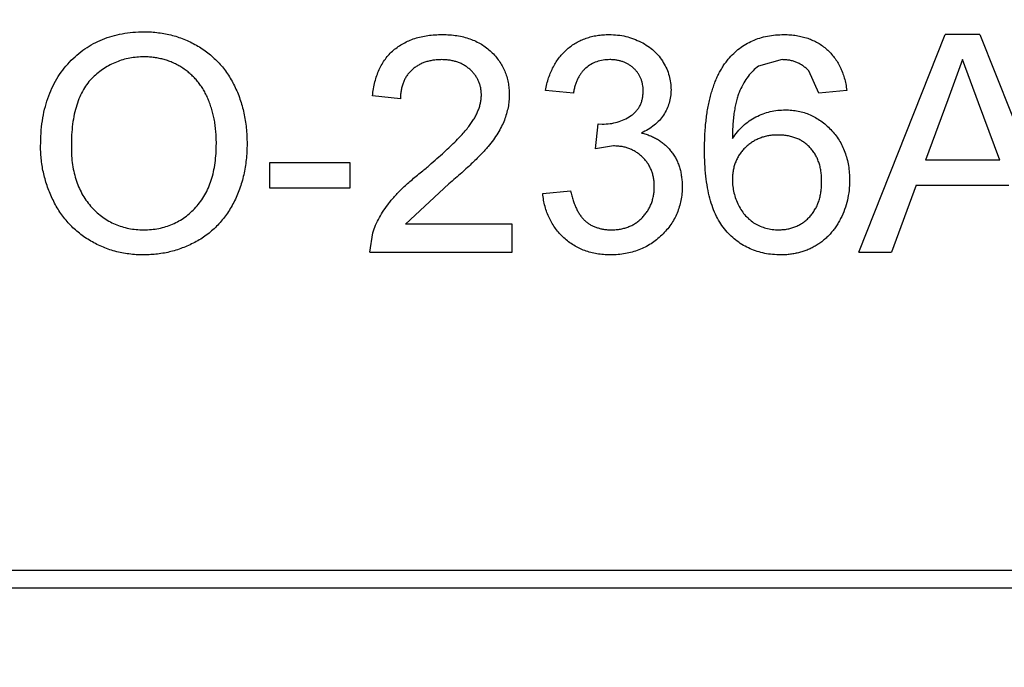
# Model space of a CAD drawing. Header units: millimetres. Extents: x -16 to 538, y -56 to 87.
# Tile 97 of 162: x 460.738 to 461.869, y 17.491 to 18.235. Entities that reach past the tile are written whole.
import ezdxf

# ---------------------------------------------------------------- set-up
doc = ezdxf.new("R2010")
doc.units = ezdxf.units.MM
doc.header["$LTSCALE"] = 1.21
doc.header["$MEASUREMENT"] = 0
doc.header["$PDMODE"] = 3
doc.header["$PDSIZE"] = 0.3125
doc.layers.get('0').update_dxf_attribs({"linetype": 'CONTINUOUS'})
doc.layers.get('DEFPOINTS').update_dxf_attribs({"linetype": 'CONTINUOUS'})
doc.layers.add('Dim', color=3, linetype='CONTINUOUS', lineweight=25)
doc.styles.get("Standard").update_dxf_attribs({"font": 'txt', "width": 0.8})
doc.dimstyles.get("Standard").update_dxf_attribs({"dimtxt": 0.15625, "dimasz": 0.1875, "dimexe": 0.125, "dimexo": 0.0625, "dimgap": 0.09, "dimtad": 0, "dimtih": 1, "dimtoh": 1, "dimzin": 4, "dimdsep": 46, "dimtxsty": 'STANDARD', "dimblk": '_FILLED', "dimblk1": '_FILLED', "dimblk2": '_FILLED', "dimcen": 0.09, "dimazin": 1, "dimtp": 0.01, "dimtm": 0.01, "dimtfac": 1, "dimtofl": 0, "dimtmove": 0, "dimatfit": 3, "dimldrblk": '_FILLED', "dimfxl": 1, "dimtolj": 1, "dimtzin": 4, "dimarcsym": 0})

# ---------------------------------------------------------------- blocks, each defined once
blk = doc.blocks.new('_FILLED')
at = {"color": 0, "linetype": 'ByBlock'}
blk.add_solid([(0, 0), (-1, 0.16667), (-1, -0.16667)], dxfattribs=at)
blk = doc.blocks.new('*D19')
at = {"color": 0, "linetype": 'ByBlock', "lineweight": -2}
for p, q in [((450.6432, 37.0225), (532.5397, 37.0225)), ((532.4147, 37.0225), (532.4147, 16.4209)), ((532.4147, -12.0275), (532.4147, 8.5742)), ((450.6432, -12.0275), (532.5397, -12.0275))]:
    blk.add_line(p, q, dxfattribs=at)
at = {"layer": 'DEFPOINTS', "color": 0, "linetype": 'ByBlock'}
for p in [(450.5807, 37.0225), (450.5807, -12.0275)]:
    blk.add_point(p, dxfattribs=at)
at = {"color": 0, "linetype": 'ByBlock', "lineweight": -2, "xscale": 2.54, "yscale": 2.54, "zscale": 2.54}
for p, rotation in [((532.4147, 37.0225), 90), ((532.4147, -12.0275), 270)]:
    blk.add_blockref('_FILLED', p, dxfattribs=dict(at, rotation=rotation))
at = {"color": 0, "linetype": 'ByBlock', "lineweight": -2, "insert": (532.4147, 12.4975), "char_height": 2.5, "attachment_point": 5, "rotation": 90}
blk.add_mtext('\\A1;49.05', dxfattribs=at)

msp = doc.modelspace()

# ---------------------------------------------------------------- linework, layer by layer
at = {"color": 7, "linetype": 'Continuous'}
for p, q in [((461.7021, 17.9681), (461.8014, 18.2181)), ((461.8412, 18.2181), (461.8014, 18.2181)), ((461.8412, 18.2181), (461.9367, 17.9776)), ((461.614, 18.1893), (461.5867, 18.1819)), ((461.8213, 18.1893), (461.8042, 18.1431)), ((461.8397, 18.1396), (461.8213, 18.1893)), ((461.6562, 18.1508), (461.6447, 18.1765)), ((461.1755, 18.1444), (461.1434, 18.1476)), ((461.3742, 18.1508), (461.3421, 18.154)), ((461.6883, 18.154), (461.6562, 18.1508)), ((461.8042, 18.1431), (461.7786, 18.0739)), ((461.864, 18.0739), (461.8397, 18.1396)), ((461.3995, 18.0867), (461.4028, 18.1156)), ((461.4028, 18.1156), (461.4074, 18.1152)), ((461.4202, 18.0901), (461.3995, 18.0867)), ((461.1178, 18.0707), (461.0248, 18.0707)), ((461.0248, 18.0707), (461.0248, 18.0418)), ((461.1178, 18.0418), (461.1178, 18.0707)), ((461.864, 18.0739), (461.7786, 18.0739)), ((461.2311, 18.0466), (461.1814, 18.0002)), ((461.768, 18.045), (461.7396, 17.9681)), ((461.768, 18.045), (461.8746, 18.045)), ((461.0248, 18.0418), (461.1178, 18.0418)), ((461.3389, 18.0354), (461.371, 18.0386)), ((461.3037, 18.0002), (461.1814, 18.0002)), ((461.3037, 17.9681), (461.3037, 18.0002)), ((461.1402, 17.9681), (461.1436, 17.9904)), ((461.1402, 17.9681), (461.3037, 17.9681)), ((461.7021, 17.9681), (461.7396, 17.9681)), ((462.6978, 17.602), (459.8806, 17.602)), ((459.9003, 17.5823), (462.6781, 17.5823))]:
    msp.add_line(p, q, dxfattribs=at)
for points, knots in [([(460.762, 18.0898), (460.7621, 18.0948), (460.7623, 18.1046), (460.7638, 18.1188), (460.7664, 18.1322), (460.7701, 18.1447), (460.7747, 18.1565), (460.7804, 18.1674), (460.7872, 18.1774), (460.7949, 18.1866), (460.8036, 18.1947), (460.8128, 18.2019), (460.8226, 18.2079), (460.8331, 18.2128), (460.8442, 18.2166), (460.8558, 18.2193), (460.8681, 18.221), (460.8765, 18.2212), (460.8807, 18.2213)], [0, 0, 0, 0, 0.075226, 0.146575, 0.2145, 0.27953, 0.342403, 0.403496, 0.463762, 0.523864, 0.583252, 0.641302, 0.698898, 0.756295, 0.814628, 0.874325, 0.935783, 1, 1, 1, 1]), ([(460.8807, 18.2213), (460.8836, 18.2213), (460.8892, 18.2212), (460.8975, 18.2204), (460.9055, 18.2191), (460.9134, 18.2173), (460.921, 18.215), (460.9285, 18.2122), (460.9357, 18.2088), (460.9427, 18.205), (460.9494, 18.2007), (460.9557, 18.196), (460.9615, 18.1908), (460.9671, 18.1854), (460.9721, 18.1794), (460.9768, 18.1731), (460.981, 18.1663), (460.9848, 18.1592), (460.9882, 18.1518), (460.9911, 18.144), (460.9936, 18.1361), (460.9957, 18.1279), (460.9972, 18.1194), (460.9984, 18.1107), (460.999, 18.1018), (460.9991, 18.0958), (460.9992, 18.0927)], [0, 0, 0, 0, 0.043099, 0.085587, 0.126908, 0.167967, 0.20845, 0.249025, 0.289281, 0.33001, 0.370598, 0.410466, 0.450033, 0.489688, 0.529116, 0.569037, 0.609703, 0.650759, 0.692509, 0.734219, 0.776707, 0.819552, 0.863351, 0.907839, 0.953334, 1, 1, 1, 1]), ([(461.1434, 18.1476), (461.1437, 18.1504), (461.1444, 18.1558), (461.146, 18.1637), (461.1482, 18.171), (461.1509, 18.1779), (461.1542, 18.1842), (461.158, 18.1901), (461.1625, 18.1954), (461.1674, 18.2002), (461.1728, 18.2044), (461.1788, 18.2081), (461.1851, 18.2112), (461.192, 18.2138), (461.1992, 18.2157), (461.2069, 18.2171), (461.2151, 18.218), (461.2207, 18.2181), (461.2235, 18.2181)], [0, 0, 0, 0, 0.070675, 0.137493, 0.201473, 0.262869, 0.32255, 0.380737, 0.43822, 0.495487, 0.553484, 0.611346, 0.670644, 0.731587, 0.794183, 0.859445, 0.928208, 1, 1, 1, 1]), ([(461.2235, 18.2181), (461.2264, 18.2181), (461.2321, 18.218), (461.2403, 18.217), (461.248, 18.2155), (461.2553, 18.2133), (461.2621, 18.2105), (461.2685, 18.2071), (461.2744, 18.2031), (461.2798, 18.1984), (461.2846, 18.1933), (461.2889, 18.1879), (461.2924, 18.1821), (461.2954, 18.1762), (461.2977, 18.1698), (461.2993, 18.1632), (461.3003, 18.1562), (461.3004, 18.1515), (461.3005, 18.1491)], [0, 0, 0, 0, 0.074712, 0.145539, 0.213339, 0.278615, 0.342094, 0.40389, 0.465063, 0.526577, 0.587328, 0.64638, 0.704345, 0.761672, 0.819418, 0.878039, 0.937796, 1, 1, 1, 1]), ([(461.3421, 18.154), (461.3426, 18.1565), (461.3436, 18.1614), (461.3456, 18.1684), (461.3481, 18.175), (461.351, 18.1811), (461.3543, 18.1868), (461.3581, 18.1921), (461.3623, 18.197), (461.3669, 18.2014), (461.3719, 18.2054), (461.3772, 18.2088), (461.3828, 18.2117), (461.3887, 18.214), (461.3949, 18.2159), (461.4015, 18.2172), (461.4083, 18.218), (461.4129, 18.2181), (461.4152, 18.2181)], [0, 0, 0, 0, 0.071036, 0.139343, 0.204958, 0.268332, 0.330129, 0.390664, 0.450861, 0.510587, 0.570374, 0.629455, 0.687994, 0.747581, 0.807839, 0.870034, 0.93381, 1, 1, 1, 1]), ([(461.4152, 18.2181), (461.4185, 18.218), (461.4249, 18.2178), (461.4343, 18.2162), (461.4433, 18.2134), (461.4519, 18.2097), (461.4598, 18.2051), (461.4668, 18.1996), (461.4728, 18.1933), (461.4776, 18.1862), (461.4815, 18.1787), (461.4843, 18.1709), (461.486, 18.1628), (461.4862, 18.1573), (461.4864, 18.1546)], [0, 0, 0, 0, 0.092054, 0.181008, 0.26913, 0.357137, 0.443549, 0.526433, 0.607453, 0.688385, 0.767854, 0.845531, 0.922529, 1, 1, 1, 1]), ([(461.5521, 18.1897), (461.5541, 18.192), (461.5581, 18.1965), (461.5649, 18.2023), (461.5721, 18.2072), (461.5799, 18.2112), (461.5883, 18.2143), (461.5971, 18.2166), (461.6064, 18.2179), (461.6128, 18.218), (461.6161, 18.2181)], [0, 0, 0, 0, 0.125625, 0.247619, 0.368528, 0.488104, 0.609878, 0.735382, 0.864448, 1, 1, 1, 1]), ([(461.6161, 18.2181), (461.6186, 18.2181), (461.6233, 18.218), (461.6304, 18.2172), (461.637, 18.2158), (461.6434, 18.214), (461.6494, 18.2116), (461.6551, 18.2087), (461.6604, 18.2052), (461.6654, 18.2012), (461.6699, 18.1967), (461.674, 18.1918), (461.6776, 18.1865), (461.6807, 18.1808), (461.6834, 18.1747), (461.6855, 18.1682), (461.6872, 18.1613), (461.6879, 18.1565), (461.6883, 18.154)], [0, 0, 0, 0, 0.068499, 0.134572, 0.198208, 0.259784, 0.319951, 0.379508, 0.438814, 0.498497, 0.558182, 0.617438, 0.677522, 0.737959, 0.80033, 0.86409, 0.930622, 1, 1, 1, 1]), ([(460.8809, 18.1925), (460.8781, 18.1924), (460.8726, 18.1923), (460.8644, 18.1911), (460.8566, 18.1893), (460.849, 18.1867), (460.8417, 18.1833), (460.8348, 18.1792), (460.8281, 18.1744), (460.8218, 18.1688), (460.8159, 18.1624), (460.8109, 18.1548), (460.8067, 18.1463), (460.8032, 18.1369), (460.8005, 18.1264), (460.7986, 18.1149), (460.7975, 18.1025), (460.7973, 18.0939), (460.7973, 18.0894)], [0, 0, 0, 0, 0.055943, 0.110382, 0.164048, 0.216759, 0.269601, 0.323009, 0.377581, 0.433449, 0.490922, 0.550625, 0.613117, 0.679861, 0.751358, 0.828261, 0.910795, 1, 1, 1, 1]), ([(460.9639, 18.093), (460.9639, 18.0954), (460.9639, 18.1003), (460.9633, 18.1074), (460.9626, 18.1144), (460.9615, 18.1211), (460.96, 18.1275), (460.9583, 18.1337), (460.9563, 18.1397), (460.9539, 18.1454), (460.9513, 18.1509), (460.9483, 18.156), (460.9451, 18.1608), (460.9416, 18.1653), (460.9377, 18.1695), (460.9336, 18.1734), (460.9291, 18.1769), (460.9244, 18.1802), (460.9196, 18.1831), (460.9145, 18.1856), (460.9093, 18.1878), (460.9039, 18.1894), (460.8984, 18.1908), (460.8927, 18.1918), (460.8869, 18.1924), (460.8829, 18.1924), (460.8809, 18.1925)], [0, 0, 0, 0, 0.050852, 0.099752, 0.147438, 0.194086, 0.239171, 0.28334, 0.326577, 0.368936, 0.410572, 0.451051, 0.490877, 0.530044, 0.568937, 0.607578, 0.64642, 0.685679, 0.724799, 0.763513, 0.802173, 0.84074, 0.879649, 0.919071, 0.959098, 1, 1, 1, 1]), ([(461.2228, 18.1893), (461.2211, 18.1892), (461.2177, 18.1892), (461.2127, 18.1886), (461.208, 18.1877), (461.2035, 18.1864), (461.1994, 18.1847), (461.1955, 18.1826), (461.1918, 18.1802), (461.1884, 18.1774), (461.1854, 18.1743), (461.1827, 18.1709), (461.1805, 18.1672), (461.1787, 18.1632), (461.1773, 18.1589), (461.1762, 18.1543), (461.1756, 18.1494), (461.1755, 18.1461), (461.1755, 18.1444)], [0, 0, 0, 0, 0.070696, 0.138358, 0.20337, 0.2657, 0.327256, 0.386512, 0.445858, 0.505173, 0.56378, 0.622343, 0.680824, 0.739795, 0.800801, 0.864239, 0.930631, 1, 1, 1, 1]), ([(461.2684, 18.1488), (461.2684, 18.1502), (461.2683, 18.153), (461.2677, 18.157), (461.2668, 18.1609), (461.2653, 18.1646), (461.2636, 18.1681), (461.2613, 18.1714), (461.2588, 18.1746), (461.2558, 18.1776), (461.2526, 18.1804), (461.249, 18.1827), (461.2453, 18.1848), (461.2412, 18.1865), (461.237, 18.1877), (461.2325, 18.1886), (461.2277, 18.1892), (461.2245, 18.1892), (461.2228, 18.1893)], [0, 0, 0, 0, 0.061762, 0.121174, 0.179421, 0.236843, 0.294322, 0.353191, 0.412721, 0.474522, 0.537057, 0.599591, 0.662367, 0.725246, 0.790316, 0.857724, 0.927232, 1, 1, 1, 1]), ([(461.4162, 18.1893), (461.4136, 18.1892), (461.4084, 18.189), (461.401, 18.1871), (461.3942, 18.1841), (461.3893, 18.1805), (461.3857, 18.1771), (461.3833, 18.1743), (461.3812, 18.1711), (461.3793, 18.1676), (461.3776, 18.1638), (461.3761, 18.1598), (461.375, 18.1554), (461.3745, 18.1524), (461.3742, 18.1508)], [0, 0, 0, 0, 0.127797, 0.246795, 0.362284, 0.477652, 0.536237, 0.59559, 0.656344, 0.719085, 0.784349, 0.852876, 0.924551, 1, 1, 1, 1]), ([(461.4543, 18.1535), (461.4543, 18.1548), (461.4542, 18.1573), (461.4537, 18.1609), (461.4529, 18.1644), (461.4517, 18.1677), (461.4502, 18.1708), (461.4483, 18.1737), (461.4462, 18.1766), (461.4437, 18.1792), (461.4409, 18.1816), (461.438, 18.1836), (461.4348, 18.1854), (461.4315, 18.1868), (461.4279, 18.1879), (461.4242, 18.1887), (461.4203, 18.1892), (461.4176, 18.1893), (461.4162, 18.1893)], [0, 0, 0, 0, 0.065093, 0.127304, 0.188122, 0.247131, 0.306077, 0.365678, 0.426103, 0.487841, 0.550317, 0.611805, 0.672737, 0.734883, 0.79768, 0.862475, 0.929775, 1, 1, 1, 1]), ([(461.5248, 18.0852), (461.5248, 18.0881), (461.5249, 18.0939), (461.5252, 18.1024), (461.5257, 18.1107), (461.5265, 18.1186), (461.5274, 18.1262), (461.5286, 18.1335), (461.53, 18.1405), (461.5316, 18.1472), (461.5334, 18.1536), (461.5354, 18.1597), (461.5376, 18.1655), (461.5401, 18.1709), (461.5427, 18.1761), (461.5456, 18.1809), (461.5487, 18.1855), (461.5509, 18.1883), (461.5521, 18.1897)], [0, 0, 0, 0, 0.080034, 0.157854, 0.232564, 0.304731, 0.374384, 0.441663, 0.506048, 0.568692, 0.628715, 0.687238, 0.743227, 0.797567, 0.850239, 0.901629, 0.951067, 1, 1, 1, 1]), ([(461.5867, 18.1819), (461.5846, 18.1801), (461.5803, 18.1766), (461.5747, 18.17), (461.5697, 18.1624), (461.566, 18.1552), (461.5634, 18.1488), (461.5618, 18.1434), (461.5603, 18.1373), (461.5591, 18.1307), (461.5582, 18.1235), (461.5574, 18.1157), (461.557, 18.1074), (461.5569, 18.1016), (461.5569, 18.0986)], [0, 0, 0, 0, 0.088609, 0.181893, 0.280787, 0.38702, 0.444107, 0.506454, 0.574396, 0.647656, 0.726426, 0.811458, 0.90278, 1, 1, 1, 1]), ([(461.6447, 18.1765), (461.6436, 18.1775), (461.6415, 18.1795), (461.6382, 18.1821), (461.6346, 18.1843), (461.6308, 18.1861), (461.6269, 18.1876), (461.6227, 18.1886), (461.6184, 18.1892), (461.6155, 18.1892), (461.614, 18.1893)], [0, 0, 0, 0, 0.128545, 0.252818, 0.375212, 0.497113, 0.618546, 0.742222, 0.869458, 1, 1, 1, 1]), ([(461.2012, 18.0616), (461.2044, 18.0643), (461.2106, 18.0695), (461.2194, 18.0773), (461.2273, 18.0845), (461.2344, 18.0912), (461.2407, 18.0975), (461.2462, 18.1032), (461.2509, 18.1085), (461.2548, 18.1134), (461.258, 18.118), (461.2608, 18.1225), (461.2631, 18.127), (461.265, 18.1314), (461.2666, 18.1358), (461.2676, 18.1402), (461.2683, 18.1445), (461.2684, 18.1474), (461.2684, 18.1488)], [0, 0, 0, 0, 0.11141, 0.214526, 0.309417, 0.396087, 0.474284, 0.544374, 0.60642, 0.660582, 0.709794, 0.756451, 0.800767, 0.843168, 0.884295, 0.923885, 0.962359, 1, 1, 1, 1]), ([(461.3005, 18.1491), (461.3004, 18.1466), (461.3003, 18.1417), (461.2992, 18.1343), (461.2973, 18.127), (461.2949, 18.1196), (461.2916, 18.1123), (461.2873, 18.1047), (461.2821, 18.0971), (461.2771, 18.0905), (461.2724, 18.0851), (461.2682, 18.0806), (461.2634, 18.0758), (461.2582, 18.0706), (461.2522, 18.0651), (461.2457, 18.0591), (461.2386, 18.053), (461.2337, 18.0487), (461.2311, 18.0466)], [0, 0, 0, 0, 0.057945, 0.116018, 0.174826, 0.234683, 0.296827, 0.364061, 0.436192, 0.51426, 0.556976, 0.604856, 0.657675, 0.715751, 0.77884, 0.847501, 0.921228, 1, 1, 1, 1]), ([(461.4074, 18.1152), (461.4104, 18.1153), (461.4162, 18.1155), (461.4246, 18.1174), (461.4326, 18.1203), (461.4387, 18.1237), (461.4433, 18.127), (461.4462, 18.1299), (461.4488, 18.133), (461.4508, 18.1365), (461.4524, 18.1403), (461.4535, 18.1445), (461.4542, 18.1489), (461.4543, 18.1519), (461.4543, 18.1535)], [0, 0, 0, 0, 0.129789, 0.254605, 0.378435, 0.50292, 0.565018, 0.624848, 0.683448, 0.742765, 0.802757, 0.86522, 0.930779, 1, 1, 1, 1]), ([(461.4864, 18.1546), (461.4862, 18.152), (461.486, 18.1469), (461.4844, 18.1394), (461.4816, 18.1323), (461.4779, 18.1255), (461.473, 18.1193), (461.4671, 18.1138), (461.4601, 18.1089), (461.4549, 18.1063), (461.4523, 18.105)], [0, 0, 0, 0, 0.121951, 0.240787, 0.35855, 0.479066, 0.601519, 0.727551, 0.859932, 1, 1, 1, 1]), ([(461.5569, 18.0986), (461.5588, 18.1013), (461.5625, 18.1065), (461.569, 18.1133), (461.5761, 18.119), (461.5838, 18.1236), (461.592, 18.1272), (461.6003, 18.1297), (461.6089, 18.1313), (461.6147, 18.1315), (461.6176, 18.1316)], [0, 0, 0, 0, 0.13549, 0.265229, 0.390778, 0.51542, 0.638317, 0.759642, 0.878902, 1, 1, 1, 1]), ([(461.6176, 18.1316), (461.6201, 18.1315), (461.6251, 18.1314), (461.6324, 18.1303), (461.6394, 18.1285), (461.6461, 18.1261), (461.6525, 18.1228), (461.6587, 18.119), (461.6645, 18.1143), (461.67, 18.109), (461.675, 18.1032), (461.6795, 18.0969), (461.6832, 18.0902), (461.6862, 18.083), (461.6886, 18.0755), (461.6903, 18.0675), (461.6913, 18.0591), (461.6914, 18.0534), (461.6915, 18.0505)], [0, 0, 0, 0, 0.061347, 0.121203, 0.179863, 0.238152, 0.296252, 0.35519, 0.415676, 0.478379, 0.541524, 0.603977, 0.666513, 0.729491, 0.79371, 0.859736, 0.928449, 1, 1, 1, 1]), ([(461.4523, 18.105), (461.454, 18.1045), (461.4576, 18.1037), (461.4626, 18.1018), (461.4674, 18.0997), (461.4719, 18.0972), (461.476, 18.0943), (461.4799, 18.0912), (461.4835, 18.0876), (461.4867, 18.0837), (461.4897, 18.0796), (461.4922, 18.0752), (461.4943, 18.0705), (461.4962, 18.0656), (461.4975, 18.0604), (461.4984, 18.0549), (461.4991, 18.0492), (461.4991, 18.0453), (461.4992, 18.0433)], [0, 0, 0, 0, 0.065828, 0.128938, 0.190858, 0.251186, 0.310974, 0.37005, 0.429672, 0.489507, 0.549975, 0.610075, 0.670915, 0.732909, 0.796711, 0.861825, 0.929892, 1, 1, 1, 1]), ([(461.6088, 18.1027), (461.607, 18.1027), (461.6035, 18.1027), (461.5984, 18.1019), (461.5934, 18.1008), (461.5887, 18.0993), (461.5842, 18.0972), (461.5798, 18.0948), (461.5758, 18.0918), (461.5719, 18.0885), (461.5684, 18.0849), (461.5652, 18.0809), (461.5627, 18.0766), (461.5605, 18.072), (461.5589, 18.0672), (461.5577, 18.0621), (461.557, 18.0567), (461.5569, 18.053), (461.5569, 18.0511)], [0, 0, 0, 0, 0.064812, 0.127718, 0.189086, 0.249562, 0.309738, 0.370215, 0.431085, 0.493911, 0.55657, 0.617553, 0.678119, 0.739063, 0.801665, 0.864956, 0.93089, 1, 1, 1, 1]), ([(461.6594, 18.0495), (461.6594, 18.0515), (461.6593, 18.0554), (461.6587, 18.0611), (461.6576, 18.0665), (461.6561, 18.0716), (461.6542, 18.0763), (461.6519, 18.0807), (461.6491, 18.0848), (461.6459, 18.0885), (461.6423, 18.0919), (461.6384, 18.0948), (461.6343, 18.0973), (461.6298, 18.0993), (461.6249, 18.1008), (461.6198, 18.1019), (461.6144, 18.1027), (461.6107, 18.1027), (461.6088, 18.1027)], [0, 0, 0, 0, 0.072229, 0.141252, 0.207439, 0.270245, 0.331238, 0.391254, 0.450152, 0.509008, 0.567734, 0.625726, 0.683708, 0.742407, 0.803094, 0.865865, 0.931379, 1, 1, 1, 1]), ([(460.8806, 17.9649), (460.8777, 17.965), (460.872, 17.965), (460.8636, 17.9659), (460.8554, 17.9672), (460.8474, 17.969), (460.8397, 17.9714), (460.8322, 17.9744), (460.8249, 17.9778), (460.818, 17.9817), (460.8113, 17.9861), (460.805, 17.9909), (460.7991, 17.9961), (460.7937, 18.0018), (460.7887, 18.0077), (460.7841, 18.0141), (460.7799, 18.0208), (460.7762, 18.028), (460.7728, 18.0353), (460.77, 18.0428), (460.7675, 18.0503), (460.7655, 18.058), (460.7639, 18.0658), (460.7628, 18.0737), (460.7621, 18.0817), (460.762, 18.0871), (460.762, 18.0898)], [0, 0, 0, 0, 0.044697, 0.088534, 0.131409, 0.173814, 0.215715, 0.257247, 0.298848, 0.340604, 0.382029, 0.42297, 0.463632, 0.504048, 0.544591, 0.584964, 0.626265, 0.667979, 0.709943, 0.751382, 0.792619, 0.833948, 0.875008, 0.916446, 0.957907, 1, 1, 1, 1]), ([(460.8804, 17.9938), (460.8834, 17.9938), (460.8892, 17.994), (460.8978, 17.9952), (460.9059, 17.9973), (460.9137, 18.0001), (460.921, 18.0038), (460.928, 18.0082), (460.9344, 18.0135), (460.9405, 18.0195), (460.946, 18.0264), (460.9509, 18.0338), (460.9549, 18.0421), (460.9583, 18.0509), (460.9608, 18.0605), (460.9626, 18.0707), (460.9637, 18.0816), (460.9639, 18.0891), (460.9639, 18.093)], [0, 0, 0, 0, 0.061055, 0.119545, 0.176806, 0.232956, 0.288583, 0.344667, 0.401662, 0.46054, 0.520477, 0.581213, 0.643431, 0.707961, 0.775371, 0.846414, 0.921152, 1, 1, 1, 1]), ([(460.9992, 18.0927), (460.9991, 18.0896), (460.999, 18.0835), (460.9983, 18.0744), (460.9971, 18.0656), (460.9955, 18.057), (460.9933, 18.0487), (460.9907, 18.0406), (460.9876, 18.0328), (460.9841, 18.0253), (460.9801, 18.0181), (460.9756, 18.0113), (460.9708, 18.005), (460.9657, 17.9991), (460.96, 17.9936), (460.954, 17.9887), (460.9476, 17.9841), (460.9408, 17.9801), (460.9338, 17.9766), (460.9266, 17.9735), (460.9193, 17.9708), (460.9118, 17.9686), (460.9042, 17.967), (460.8964, 17.9658), (460.8886, 17.9651), (460.8833, 17.965), (460.8806, 17.9649)], [0, 0, 0, 0, 0.04756, 0.093962, 0.139112, 0.183626, 0.227457, 0.270703, 0.313611, 0.35626, 0.398366, 0.439557, 0.480045, 0.519888, 0.559658, 0.599421, 0.639208, 0.679668, 0.72002, 0.759859, 0.79956, 0.839199, 0.878956, 0.918794, 0.959083, 1, 1, 1, 1]), ([(461.4671, 18.0436), (461.4671, 18.0453), (461.467, 18.0485), (461.4664, 18.0532), (461.4654, 18.0577), (461.4639, 18.062), (461.462, 18.0661), (461.4598, 18.07), (461.457, 18.0736), (461.4539, 18.077), (461.4506, 18.0801), (461.4469, 18.0828), (461.443, 18.085), (461.4389, 18.0869), (461.4346, 18.0884), (461.43, 18.0894), (461.4252, 18.09), (461.4219, 18.0901), (461.4202, 18.0901)], [0, 0, 0, 0, 0.067051, 0.13118, 0.193722, 0.254499, 0.314763, 0.375117, 0.436023, 0.498297, 0.560571, 0.621619, 0.681973, 0.742853, 0.804272, 0.867473, 0.932273, 1, 1, 1, 1]), ([(460.7973, 18.0894), (460.7973, 18.0858), (460.7974, 18.0788), (460.7986, 18.0685), (460.8004, 18.0588), (460.803, 18.0497), (460.8064, 18.0412), (460.8104, 18.0333), (460.8153, 18.026), (460.8208, 18.0193), (460.8269, 18.0133), (460.8334, 18.0081), (460.8403, 18.0037), (460.8476, 18), (460.8553, 17.9972), (460.8633, 17.9952), (460.8718, 17.994), (460.8775, 17.9938), (460.8804, 17.9938)], [0, 0, 0, 0, 0.075964, 0.148125, 0.217201, 0.2833, 0.347202, 0.4093, 0.470426, 0.531588, 0.591739, 0.650258, 0.707303, 0.764208, 0.821148, 0.879119, 0.938423, 1, 1, 1, 1]), ([(461.6125, 17.9649), (461.6093, 17.965), (461.6031, 17.9652), (461.594, 17.9665), (461.5854, 17.9687), (461.5772, 17.9718), (461.5695, 17.9757), (461.5622, 17.9806), (461.5554, 17.9863), (461.549, 17.9929), (461.5433, 18.0005), (461.5383, 18.0093), (461.5341, 18.0192), (461.5307, 18.0302), (461.5281, 18.0424), (461.5262, 18.0557), (461.525, 18.07), (461.5249, 18.08), (461.5248, 18.0852)], [0, 0, 0, 0, 0.056157, 0.110133, 0.162537, 0.213912, 0.265146, 0.31651, 0.369179, 0.423123, 0.479276, 0.538691, 0.601978, 0.670125, 0.74365, 0.82281, 0.908261, 1, 1, 1, 1]), ([(461.1436, 17.9904), (461.1446, 17.9933), (461.1468, 17.9993), (461.1512, 18.0079), (461.1563, 18.0164), (461.1613, 18.0234), (461.1659, 18.0289), (461.1697, 18.0333), (461.174, 18.0377), (461.1787, 18.0423), (461.1837, 18.047), (461.1892, 18.0518), (461.195, 18.0567), (461.1991, 18.06), (461.2012, 18.0616)], [0, 0, 0, 0, 0.100388, 0.204407, 0.310686, 0.422157, 0.480685, 0.543238, 0.6095, 0.679555, 0.753841, 0.831641, 0.913813, 1, 1, 1, 1]), ([(461.5569, 18.0511), (461.557, 18.0486), (461.5571, 18.0436), (461.5585, 18.0362), (461.5607, 18.029), (461.5637, 18.022), (461.5675, 18.0156), (461.5719, 18.0098), (461.577, 18.0049), (461.5826, 18.0008), (461.5888, 17.9977), (461.5955, 17.9954), (461.6026, 17.994), (461.6075, 17.9938), (461.61, 17.9938)], [0, 0, 0, 0, 0.086177, 0.171222, 0.257573, 0.34515, 0.431508, 0.513644, 0.593539, 0.672806, 0.752058, 0.831493, 0.913823, 1, 1, 1, 1]), ([(461.61, 17.9938), (461.6118, 17.9938), (461.6153, 17.9939), (461.6204, 17.9946), (461.6253, 17.9958), (461.6299, 17.9974), (461.6342, 17.9996), (461.6383, 18.0021), (461.6422, 18.0052), (461.6457, 18.0087), (461.6489, 18.0126), (461.6517, 18.0169), (461.6542, 18.0215), (461.6561, 18.0264), (461.6576, 18.0317), (461.6587, 18.0373), (461.6593, 18.0433), (461.6594, 18.0474), (461.6594, 18.0495)], [0, 0, 0, 0, 0.063965, 0.124854, 0.184383, 0.242748, 0.2999, 0.357059, 0.415719, 0.475258, 0.535508, 0.596291, 0.657728, 0.721052, 0.786261, 0.853834, 0.925318, 1, 1, 1, 1]), ([(461.6915, 18.0505), (461.6914, 18.0466), (461.6911, 18.039), (461.6891, 18.0277), (461.686, 18.0169), (461.6821, 18.0083), (461.6786, 18.0018), (461.6757, 17.9972), (461.6725, 17.9929), (461.6692, 17.9888), (461.6655, 17.9851), (461.6616, 17.9816), (461.6574, 17.9785), (461.6531, 17.9756), (461.6485, 17.9731), (461.6438, 17.9709), (461.639, 17.9691), (461.634, 17.9676), (461.6288, 17.9664), (461.6235, 17.9655), (461.618, 17.965), (461.6143, 17.9649), (461.6125, 17.9649)], [0, 0, 0, 0, 0.088899, 0.17544, 0.261633, 0.34801, 0.390819, 0.432814, 0.473776, 0.514166, 0.554107, 0.594121, 0.63362, 0.673585, 0.71348, 0.75336, 0.792891, 0.833007, 0.873643, 0.914893, 0.95695, 1, 1, 1, 1]), ([(461.4167, 17.9649), (461.4141, 17.965), (461.4089, 17.9651), (461.4013, 17.9661), (461.3941, 17.9675), (461.3872, 17.9697), (461.3806, 17.9724), (461.3745, 17.9759), (461.3686, 17.9799), (461.3631, 17.9845), (461.3581, 17.9895), (461.3536, 17.995), (461.3498, 18.0009), (461.3464, 18.0071), (461.3436, 18.0136), (461.3415, 18.0206), (461.3398, 18.0279), (461.3392, 18.0329), (461.3389, 18.0354)], [0, 0, 0, 0, 0.067794, 0.133464, 0.196934, 0.258481, 0.319787, 0.380431, 0.44099, 0.502867, 0.564806, 0.625526, 0.685604, 0.746041, 0.807347, 0.869717, 0.93379, 1, 1, 1, 1]), ([(461.371, 18.0386), (461.3714, 18.0367), (461.3722, 18.033), (461.3738, 18.0276), (461.3755, 18.0227), (461.3776, 18.0182), (461.3796, 18.0141), (461.382, 18.0104), (461.3846, 18.0071), (461.3873, 18.0043), (461.3903, 18.0018), (461.3935, 17.9996), (461.397, 17.9978), (461.4007, 17.9964), (461.4047, 17.9952), (461.4088, 17.9943), (461.4133, 17.9938), (461.4163, 17.9938), (461.4178, 17.9938)], [0, 0, 0, 0, 0.082566, 0.15976, 0.233155, 0.301356, 0.365752, 0.426437, 0.484185, 0.539549, 0.593156, 0.647048, 0.701446, 0.757, 0.81384, 0.873058, 0.934963, 1, 1, 1, 1]), ([(461.4992, 18.0433), (461.4991, 18.0407), (461.499, 18.0354), (461.4979, 18.0276), (461.496, 18.0201), (461.4934, 18.013), (461.4902, 18.0061), (461.4861, 17.9996), (461.4813, 17.9934), (461.4759, 17.9876), (461.4699, 17.9823), (461.4635, 17.9776), (461.4566, 17.9737), (461.4494, 17.9705), (461.4418, 17.968), (461.4338, 17.9662), (461.4254, 17.9651), (461.4196, 17.965), (461.4167, 17.9649)], [0, 0, 0, 0, 0.063503, 0.124805, 0.18492, 0.244376, 0.303775, 0.364133, 0.425376, 0.488388, 0.551743, 0.61386, 0.67564, 0.737737, 0.800417, 0.864658, 0.930985, 1, 1, 1, 1]), ([(461.4178, 17.9938), (461.4197, 17.9938), (461.4232, 17.9938), (461.4284, 17.9946), (461.4334, 17.9957), (461.438, 17.9973), (461.4423, 17.9993), (461.4464, 18.0018), (461.4502, 18.0047), (461.4537, 18.008), (461.4568, 18.0117), (461.4596, 18.0156), (461.4619, 18.0198), (461.4639, 18.0241), (461.4653, 18.0287), (461.4663, 18.0335), (461.467, 18.0385), (461.4671, 18.0419), (461.4671, 18.0436)], [0, 0, 0, 0, 0.069461, 0.135658, 0.19962, 0.261651, 0.322053, 0.38234, 0.443223, 0.50493, 0.56682, 0.6276, 0.687476, 0.747351, 0.808174, 0.870133, 0.933721, 1, 1, 1, 1])]:
    msp.add_open_spline(points, degree=3, knots=knots, dxfattribs=at)

# ---------------------------------------------------------------- dimensions: what is measured, and where the dimension line sits
at = {"layer": 'Dim'}
dim = msp.add_linear_dim(base=(532.4147, -12.0275), p1=(450.5807, 37.0225), p2=(450.5807, -12.0275), angle=90, dimstyle='STANDARD', override={"dimtxt": 2.5, "dimasz": 2.54, "dimtih": 0, "dimtoh": 0, "dimzin": 0, "dimcen": 0.198, "dimadec": 0, "dimazin": 0, "dimtp": 0, "dimtm": 0, "dimtdec": 4, "dimtzin": 0}, dxfattribs=at)
dim.commit()
dim.dimension.update_dxf_attribs({"geometry": '*D19', "text_midpoint": (532.4147, 12.4975)})

doc.saveas('drawing.dxf')
